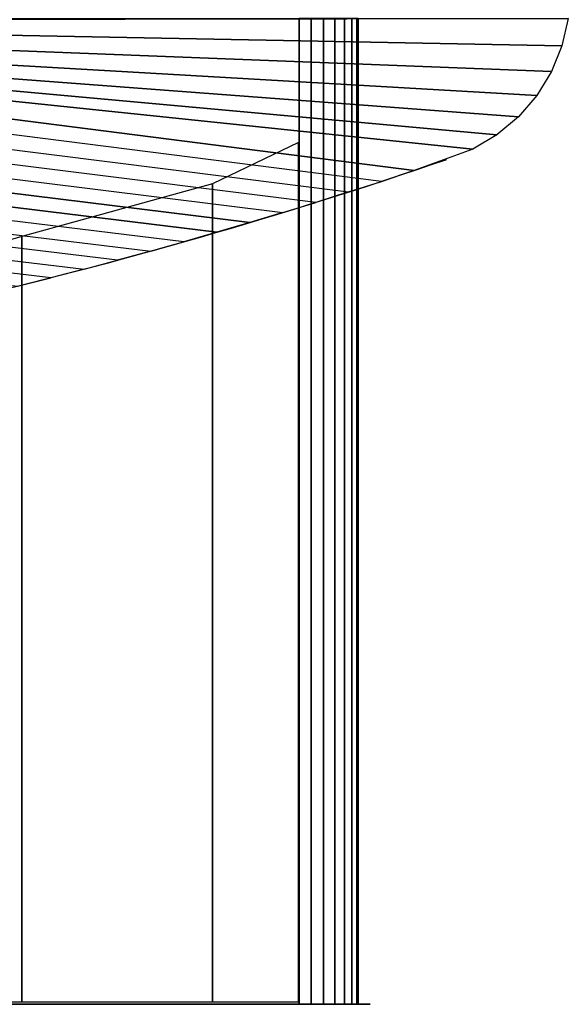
# Model space of a CAD drawing. Extents: x 0 to 64.2, y -2.2 to 30.2.
# Tile 19 of 25: x 58.4 to 64.2, y 3.5 to 14. Entities that reach past the tile are written whole.
import ezdxf

# ---------------------------------------------------------------- set-up
doc = ezdxf.new("R2010")
doc.units = 0
doc.header["$MEASUREMENT"] = 0
doc.layers.add('5', color=5, linetype='CONTINUOUS')

msp = doc.modelspace()

# ---------------------------------------------------------------- linework, layer by layer
at = {"layer": '5'}
msp.add_arc((45.313944, 63.773306), 54.218791, 277.349827, 288.972612, dxfattribs=at)
at = {"layer": '5', "linetype": 'CONTINUOUS'}
for points in [[(50.08553, 13.97832, 9), (62.594246, 12.381979), (62.246352, 12.266308), (49.919393, 13.828881, 9)], [(50.08553, 13.97832, 9), (50.08553, 14, 9), (64.236094, 14.002046)], [(50.08553, 13.97832, 9), (64.236094, 14.002046), (64.168936, 13.711052)], [(50.08553, 13.97832, 9), (63.219262, 12.609326), (62.594246, 12.381979)], [(50.08553, 13.97832, 9), (63.475973, 12.761925), (63.219262, 12.609326)], [(50.08553, 13.97832, 9), (63.7048, 12.953825), (63.475973, 12.761925)], [(50.08553, 13.97832, 9), (63.899786, 13.180029), (63.7048, 12.953825)], [(50.08553, 13.97832, 9), (64.055852, 13.434648), (63.899786, 13.180029)], [(50.08553, 13.97832, 9), (64.168936, 13.711052), (64.055852, 13.434648)], [(61.37059, 3.5, 1.11241), (61.37059, 14, 1.11241), (61.5, 14, 1.129447), (61.5, 3.5, 1.129447)], [(61.5, 3.5, 0.129447), (61.5, 14, 0.129447), (61.37059, 14, 0.146484), (61.37059, 3.5, 0.146484)], [(61.5, 3.5, 1.129447), (61.5, 14, 1.129447), (61.62941, 14, 1.11241), (61.62941, 3.5, 1.11241)], [(61.62941, 3.5, 0.146484), (61.62941, 14, 0.146484), (61.5, 14, 0.129447), (61.5, 3.5, 0.129447)], [(61.62941, 3.5, 1.11241), (61.62941, 14, 1.11241), (61.75, 14, 1.062459), (61.75, 3.5, 1.062459)], [(61.75, 3.5, 0.196434), (61.75, 14, 0.196434), (61.62941, 14, 0.146484), (61.62941, 3.5, 0.146484)], [(61.75, 3.5, 1.062459), (61.75, 14, 1.062459), (61.853553, 14, 0.983), (61.853553, 3.5, 0.983)], [(61.853553, 3.5, 0.275893), (61.853553, 14, 0.275893), (61.75, 14, 0.196434), (61.75, 3.5, 0.196434)], [(61.853553, 3.5, 0.983), (61.853553, 14, 0.983), (61.933013, 14, 0.879447), (61.933013, 3.5, 0.879447)], [(61.933013, 3.5, 0.379447), (61.933013, 14, 0.379447), (61.853553, 14, 0.275893), (61.853553, 3.5, 0.275893)], [(61.933013, 3.5, 0.879447), (61.933013, 14, 0.879447), (61.982963, 14, 0.758856), (61.982963, 3.5, 0.758856)], [(61.982963, 3.5, 0.500037), (61.982963, 14, 0.500037), (61.933013, 14, 0.379447), (61.933013, 3.5, 0.379447)], [(61.982963, 3.5, 0.758856), (61.982963, 14, 0.758856), (62, 14, 0.629447), (62, 3.5, 0.629447)], [(62, 3.5, 0.629447), (62, 14, 0.629447), (61.982963, 14, 0.500037), (61.982963, 3.5, 0.500037)], [(49.919393, 13.828881, 9), (49.750544, 13.682512, 9), (61.897685, 12.152992), (62.246352, 12.266308)], [(61.897685, 12.152992), (61.548259, 12.042036), (49.579039, 13.539265, 9), (49.750544, 13.682512, 9)], [(49.579039, 13.539265, 9), (49.404938, 13.399185, 9), (61.19809, 11.933445), (61.548259, 12.042036)], [(61.19809, 11.933445), (60.847196, 11.827224), (49.228297, 13.262321, 9), (49.404938, 13.399185, 9)], [(49.049177, 13.128719, 9), (49.228297, 13.262321, 9), (60.847196, 11.827224), (60.495591, 11.723379)], [(60.495591, 11.723379), (60.143292, 11.621913), (48.867637, 12.998423, 9), (49.049177, 13.128719, 9)], [(48.867637, 12.998423, 9), (48.683739, 12.871478, 9), (59.790316, 11.522832), (60.143292, 11.621913)], [(59.790316, 11.522832), (59.436677, 11.426141), (48.497545, 12.747925, 9), (48.683739, 12.871478, 9)], [(48.497545, 12.747925, 9), (48.309116, 12.627807, 9), (59.082392, 11.331842), (59.436677, 11.426141)], [(59.082392, 11.331842), (58.727478, 11.239941), (48.118517, 12.511163, 9), (48.309116, 12.627807, 9)], [(61.364374, 12.678493, 0.146447), (60.447912, 12.238854, 0.229447), (60.447912, 3.526016, 0.229447), (61.364374, 3.526016, 0.146447)], [(61.364374, 12.678493, 1.112447), (60.447912, 12.238854, 1.029447), (60.447912, 3.526016, 1.029447), (61.364374, 3.526016, 1.112447)], [(48.118517, 12.511163, 9), (47.925812, 12.398034, 9), (58.371951, 11.150442), (58.727478, 11.239941)], [(60.447912, 12.238854, 0.229447), (58.418604, 11.679314, 0.479447), (58.418604, 3.526016, 0.479447), (60.447912, 3.526016, 0.229447)], [(60.447912, 12.238854, 1.029447), (58.418604, 11.679314, 0.779447), (58.418604, 3.526016, 0.779447), (60.447912, 3.526016, 1.029447)], [(58.418604, 11.679314, 0.479447), (56.518511, 11.121783, 0.529447), (56.518511, 3.526363, 0.529447), (58.418604, 3.526016, 0.479447)], [(58.418604, 11.679314, 0.779447), (56.518511, 11.121783, 0.729447), (56.518511, 3.526363, 0.729447), (58.418604, 3.526016, 0.779447)], [(62, 3.49999, 0.004447), (56.375, 3.49999, 0.004447), (56.375, 3.49999, 1.254447), (62, 3.49999, 1.254447)], [(62.125, 3.49999, 0.129447), (62.125, 3.49999, 1.129447), (62, 3.49999, 1.254447), (62, 3.49999, 0.004447)]]:
    msp.add_3dface(points, dxfattribs=at)

doc.saveas('drawing.dxf')
